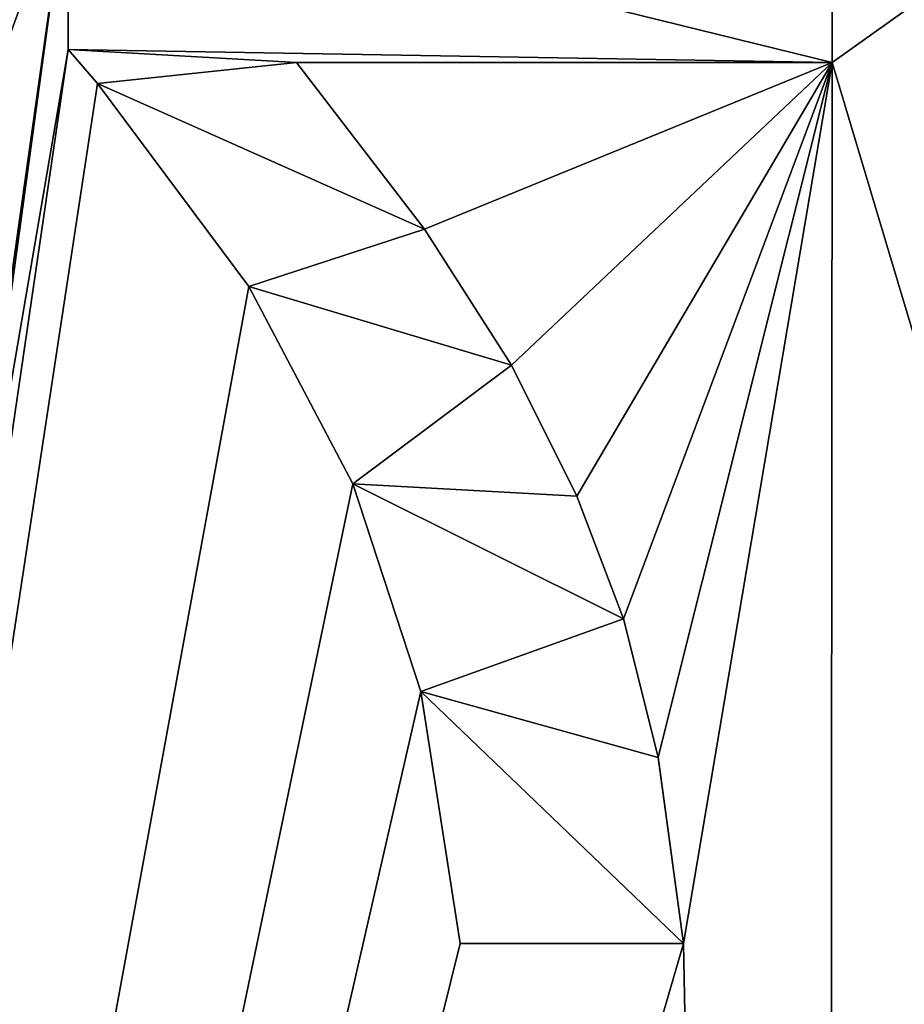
# Model space of a CAD drawing. Header units: millimetres. Extents: x -100 to 89, y -38 to 69.
# Tile 250 of 256: x -57.62 to -55.62, y 54.24 to 56.46. Entities that reach past the tile are written whole.
import ezdxf

# ---------------------------------------------------------------- set-up
doc = ezdxf.new("R2010")
doc.units = ezdxf.units.MM
doc.header["$LTSCALE"] = 65.185185
for name, color, linetype in [('3293', 7, 'CONTINUOUS'), ('479', 7, 'CONTINUOUS'), ('480', 7, 'CONTINUOUS'), ('533', 7, 'CONTINUOUS'), ('534', 7, 'CONTINUOUS'), ('535', 7, 'CONTINUOUS'), ('536', 7, 'CONTINUOUS'), ('537', 7, 'CONTINUOUS'), ('538', 7, 'CONTINUOUS'), ('539', 7, 'CONTINUOUS'), ('776', 7, 'CONTINUOUS'), ('777', 7, 'CONTINUOUS'), ('778', 7, 'CONTINUOUS')]:
    doc.layers.add(name, color=color, linetype=linetype)

msp = doc.modelspace()

# ---------------------------------------------------------------- linework, layer by layer
at = {"layer": '3293', "linetype": 'CONTINUOUS'}
for points in [[(-55.7834, 56.7901, 84.55), (-55.7834, 56.3658, 84.55), (-57.5095, 56.7901, 84.55), (-55.7834, 56.7901, 84.55)], [(-55.7834, 56.3658, 84.55), (-57.5095, 56.3947, 84.55), (-57.5095, 56.7901, 84.55), (-55.7834, 56.3658, 84.55)], [(-55.7834, 56.3658, 84.55), (-56.9936, 56.3658, 84.55), (-57.5095, 56.3947, 84.55), (-55.7834, 56.3658, 84.55)], [(-56.9936, 56.3658, 84.55), (-57.4433, 56.3183, 84.55), (-57.5095, 56.3947, 84.55), (-56.9936, 56.3658, 84.55)], [(-57.4433, 56.3183, 84.55), (-56.9936, 56.3658, 84.55), (-56.7043, 55.9892, 84.55), (-57.4433, 56.3183, 84.55)], [(-57.1012, 55.8594, 84.55), (-57.4433, 56.3183, 84.55), (-56.7043, 55.9892, 84.55), (-57.1012, 55.8594, 84.55)], [(-56.5081, 55.6819, 84.55), (-57.1012, 55.8594, 84.55), (-56.7043, 55.9892, 84.55), (-56.5081, 55.6819, 84.55)], [(-56.5081, 55.6819, 84.55), (-56.8666, 55.4136, 84.55), (-57.1012, 55.8594, 84.55), (-56.5081, 55.6819, 84.55)], [(-56.5081, 55.6819, 84.55), (-56.3606, 55.3857, 84.55), (-56.8666, 55.4136, 84.55), (-56.5081, 55.6819, 84.55)], [(-56.3606, 55.3857, 84.55), (-56.2545, 55.1084, 84.55), (-56.8666, 55.4136, 84.55), (-56.3606, 55.3857, 84.55)], [(-56.2545, 55.1084, 84.55), (-56.7125, 54.9449, 84.55), (-56.8666, 55.4136, 84.55), (-56.2545, 55.1084, 84.55)], [(-56.2545, 55.1084, 84.55), (-56.1764, 54.7957, 84.55), (-56.7125, 54.9449, 84.55), (-56.2545, 55.1084, 84.55)], [(-56.1764, 54.7957, 84.55), (-56.1195, 54.375, 84.55), (-56.7125, 54.9449, 84.55), (-56.1764, 54.7957, 84.55)], [(-56.1195, 54.375, 84.55), (-56.6236, 54.375, 84.55), (-56.7125, 54.9449, 84.55), (-56.1195, 54.375, 84.55)]]:
    msp.add_3dface(points, dxfattribs=at)
at = {"layer": '479', "linetype": 'CONTINUOUS'}
for points in [[(-87.0423, 61.5117, 87.05), (-96.6291, 49.4893, 87.05), (-43.9577, 61.5117, 87.05), (-87.0423, 61.5117, 87.05)], [(-43.9577, 61.5117, 87.05), (-96.6291, 49.4893, 87.05), (-34.3709, 49.4893, 87.05), (-43.9577, 61.5117, 87.05)]]:
    msp.add_3dface(points, dxfattribs=at)
at = {"layer": '480', "linetype": 'CONTINUOUS'}
for points in [[(-45.5165, 9.4428, 85.05), (-58.3679, 3.2536, 85.05), (-45.5165, 59.5572, 85.05), (-45.5165, 9.4428, 85.05)], [(-45.5165, 59.5572, 85.05), (-58.3679, 3.2536, 85.05), (-55.7993, 31.3477, 85.05), (-45.5165, 59.5572, 85.05)], [(-45.5165, 59.5572, 85.05), (-55.7993, 31.3477, 85.05), (-53.7553, 54.896, 85.05), (-45.5165, 59.5572, 85.05)], [(-57.9868, 56.6336, 85.05), (-57.5095, 56.7901, 85.05), (-57.8369, 56.4017, 85.05), (-57.9868, 56.6336, 85.05)], [(-57.8369, 56.4017, 85.05), (-57.5095, 56.7901, 85.05), (-57.7777, 56.0535, 85.05), (-57.8369, 56.4017, 85.05)], [(-57.5095, 56.7901, 85.05), (-57.7437, 55.1337, 85.05), (-57.7777, 56.0535, 85.05), (-57.5095, 56.7901, 85.05)], [(-57.5095, 56.7901, 85.05), (-57.5095, 56.3947, 85.05), (-57.7767, 54.8375, 85.05), (-57.5095, 56.7901, 85.05)], [(-57.7437, 55.1337, 85.05), (-57.5095, 56.7901, 85.05), (-57.7767, 54.8375, 85.05), (-57.7437, 55.1337, 85.05)], [(-55.1877, 56.7901, 85.05), (-55.4576, 55.2762, 85.05), (-55.7834, 56.3658, 85.05), (-55.1877, 56.7901, 85.05)], [(-55.7834, 56.7901, 85.05), (-55.1877, 56.7901, 85.05), (-55.7834, 56.3658, 85.05), (-55.7834, 56.7901, 85.05)], [(-57.4433, 56.3183, 85.05), (-59.5053, 42.7525, 85.05), (-57.5095, 56.3947, 85.05), (-57.4433, 56.3183, 85.05)], [(-57.5095, 56.3947, 85.05), (-59.5053, 42.7525, 85.05), (-57.7767, 54.8375, 85.05), (-57.5095, 56.3947, 85.05)], [(-56.9936, 56.3658, 85.05), (-55.7834, 56.3658, 85.05), (-56.7042, 55.989, 85.05), (-56.9936, 56.3658, 85.05)], [(-56.7042, 55.989, 85.05), (-55.7834, 56.3658, 85.05), (-56.5081, 55.6819, 85.05), (-56.7042, 55.989, 85.05)], [(-56.5081, 55.6819, 85.05), (-55.7834, 56.3658, 85.05), (-56.3606, 55.3857, 85.05), (-56.5081, 55.6819, 85.05)], [(-56.3606, 55.3857, 85.05), (-55.7834, 56.3658, 85.05), (-56.2545, 55.1084, 85.05), (-56.3606, 55.3857, 85.05)], [(-56.2545, 55.1084, 85.05), (-55.7834, 56.3658, 85.05), (-56.1765, 54.7961, 85.05), (-56.2545, 55.1084, 85.05)], [(-56.1765, 54.7961, 85.05), (-55.7834, 56.3658, 85.05), (-56.1195, 54.375, 85.05), (-56.1765, 54.7961, 85.05)], [(-55.7834, 56.3658, 85.05), (-55.7993, 37.6523, 85.05), (-56.1195, 54.375, 85.05), (-55.7834, 56.3658, 85.05)], [(-55.7834, 56.3658, 85.05), (-55.4576, 55.2762, 85.05), (-55.7993, 37.6523, 85.05), (-55.7834, 56.3658, 85.05)], [(-57.1012, 55.8594, 85.05), (-59.5053, 42.7525, 85.05), (-57.4433, 56.3183, 85.05), (-57.1012, 55.8594, 85.05)], [(-56.8666, 55.4136, 85.05), (-59.5053, 42.7525, 85.05), (-57.1012, 55.8594, 85.05), (-56.8666, 55.4136, 85.05)], [(-56.7124, 54.9449, 85.05), (-59.5053, 42.7525, 85.05), (-56.8666, 55.4136, 85.05), (-56.7124, 54.9449, 85.05)], [(-55.4576, 54.896, 85.05), (-55.7993, 31.3477, 85.05), (-55.4576, 55.2762, 85.05), (-55.4576, 54.896, 85.05)], [(-55.7993, 31.3477, 85.05), (-55.7993, 37.6523, 85.05), (-55.4576, 55.2762, 85.05), (-55.7993, 31.3477, 85.05)], [(-56.6236, 54.375, 85.05), (-59.5053, 42.7525, 85.05), (-56.7124, 54.9449, 85.05), (-56.6236, 54.375, 85.05)], [(-53.7553, 54.896, 85.05), (-55.7993, 31.3477, 85.05), (-54.7074, 54.375, 85.05), (-53.7553, 54.896, 85.05)], [(-55.1877, 54.375, 85.05), (-55.7993, 31.3477, 85.05), (-55.1877, 54.896, 85.05), (-55.1877, 54.375, 85.05)], [(-55.1877, 54.896, 85.05), (-55.7993, 31.3477, 85.05), (-55.4576, 54.896, 85.05), (-55.1877, 54.896, 85.05)], [(-55.7993, 37.6523, 85.05), (-59.5053, 42.7525, 85.05), (-56.1195, 54.375, 85.05), (-55.7993, 37.6523, 85.05)], [(-56.1195, 54.375, 85.05), (-59.5053, 42.7525, 85.05), (-56.6236, 54.375, 85.05), (-56.1195, 54.375, 85.05)], [(-54.7074, 54.375, 85.05), (-55.7993, 31.3477, 85.05), (-55.1877, 54.375, 85.05), (-54.7074, 54.375, 85.05)]]:
    msp.add_3dface(points, dxfattribs=at)
at = {"layer": '533', "linetype": 'CONTINUOUS'}
for points in [[(-55.7834, 56.7901, 85.05), (-55.7834, 56.3658, 85.05), (-55.7834, 56.3658, 84.55), (-55.7834, 56.7901, 85.05)], [(-55.7834, 56.7901, 84.55), (-55.7834, 56.7901, 85.05), (-55.7834, 56.3658, 84.55), (-55.7834, 56.7901, 84.55)]]:
    msp.add_3dface(points, dxfattribs=at)
at = {"layer": '534', "linetype": 'CONTINUOUS'}
for points in [[(-55.7834, 56.3658, 85.05), (-56.9936, 56.3658, 85.05), (-55.7834, 56.3658, 84.55), (-55.7834, 56.3658, 85.05)], [(-55.7834, 56.3658, 84.55), (-56.9936, 56.3658, 85.05), (-56.9936, 56.3658, 84.55), (-55.7834, 56.3658, 84.55)]]:
    msp.add_3dface(points, dxfattribs=at)
at = {"layer": '535', "linetype": 'CONTINUOUS'}
for points in [[(-56.5081, 55.6819, 85.05), (-56.3606, 55.3857, 85.05), (-56.5081, 55.6819, 84.55), (-56.5081, 55.6819, 85.05)], [(-56.5081, 55.6819, 84.55), (-56.3606, 55.3857, 85.05), (-56.3606, 55.3857, 84.55), (-56.5081, 55.6819, 84.55)], [(-56.3606, 55.3857, 85.05), (-56.2545, 55.1084, 85.05), (-56.3606, 55.3857, 84.55), (-56.3606, 55.3857, 85.05)], [(-56.3606, 55.3857, 84.55), (-56.2545, 55.1084, 85.05), (-56.2545, 55.1084, 84.55), (-56.3606, 55.3857, 84.55)]]:
    msp.add_3dface(points, dxfattribs=at)
at = {"layer": '536', "linetype": 'CONTINUOUS'}
for points in [[(-56.2545, 55.1084, 85.05), (-56.1765, 54.7961, 85.05), (-56.2545, 55.1084, 84.55), (-56.2545, 55.1084, 85.05)], [(-56.2545, 55.1084, 84.55), (-56.1765, 54.7961, 85.05), (-56.1764, 54.7957, 84.55), (-56.2545, 55.1084, 84.55)], [(-56.1765, 54.7961, 85.05), (-56.1195, 54.375, 85.05), (-56.1764, 54.7957, 84.55), (-56.1765, 54.7961, 85.05)], [(-56.1764, 54.7957, 84.55), (-56.1195, 54.375, 85.05), (-56.1195, 54.375, 84.55), (-56.1764, 54.7957, 84.55)]]:
    msp.add_3dface(points, dxfattribs=at)
at = {"layer": '537', "linetype": 'CONTINUOUS'}
for points in [[(-56.1195, 54.375, 85.05), (-56.6236, 54.375, 85.05), (-56.1195, 54.375, 84.55), (-56.1195, 54.375, 85.05)], [(-56.1195, 54.375, 84.55), (-56.6236, 54.375, 85.05), (-56.6236, 54.375, 84.55), (-56.1195, 54.375, 84.55)]]:
    msp.add_3dface(points, dxfattribs=at)
at = {"layer": '538', "linetype": 'CONTINUOUS'}
for points in [[(-56.7124, 54.9449, 85.05), (-56.8666, 55.4136, 85.05), (-56.7125, 54.9449, 84.55), (-56.7124, 54.9449, 85.05)], [(-56.7125, 54.9449, 84.55), (-56.8666, 55.4136, 85.05), (-56.8666, 55.4136, 84.55), (-56.7125, 54.9449, 84.55)], [(-56.6236, 54.375, 84.55), (-56.7124, 54.9449, 85.05), (-56.7125, 54.9449, 84.55), (-56.6236, 54.375, 84.55)], [(-56.6236, 54.375, 85.05), (-56.7124, 54.9449, 85.05), (-56.6236, 54.375, 84.55), (-56.6236, 54.375, 85.05)]]:
    msp.add_3dface(points, dxfattribs=at)
at = {"layer": '539', "linetype": 'CONTINUOUS'}
for points in [[(-57.1012, 55.8594, 85.05), (-57.4433, 56.3183, 85.05), (-57.1012, 55.8594, 84.55), (-57.1012, 55.8594, 85.05)], [(-57.1012, 55.8594, 84.55), (-57.4433, 56.3183, 85.05), (-57.4433, 56.3183, 84.55), (-57.1012, 55.8594, 84.55)], [(-56.8666, 55.4136, 85.05), (-57.1012, 55.8594, 85.05), (-56.8666, 55.4136, 84.55), (-56.8666, 55.4136, 85.05)], [(-56.8666, 55.4136, 84.55), (-57.1012, 55.8594, 85.05), (-57.1012, 55.8594, 84.55), (-56.8666, 55.4136, 84.55)]]:
    msp.add_3dface(points, dxfattribs=at)
at = {"layer": '776', "linetype": 'CONTINUOUS'}
for points in [[(-56.9936, 56.3658, 85.05), (-56.7042, 55.989, 85.05), (-56.9936, 56.3658, 84.55), (-56.9936, 56.3658, 85.05)], [(-56.9936, 56.3658, 84.55), (-56.7042, 55.989, 85.05), (-56.7043, 55.9892, 84.55), (-56.9936, 56.3658, 84.55)], [(-56.7042, 55.989, 85.05), (-56.5081, 55.6819, 85.05), (-56.7043, 55.9892, 84.55), (-56.7042, 55.989, 85.05)], [(-56.5081, 55.6819, 85.05), (-56.5081, 55.6819, 84.55), (-56.7043, 55.9892, 84.55), (-56.5081, 55.6819, 85.05)]]:
    msp.add_3dface(points, dxfattribs=at)
at = {"layer": '777', "linetype": 'CONTINUOUS'}
for points in [[(-57.4433, 56.3183, 85.05), (-57.5095, 56.3947, 85.05), (-57.5095, 56.3947, 84.55), (-57.4433, 56.3183, 85.05)], [(-57.4433, 56.3183, 84.55), (-57.4433, 56.3183, 85.05), (-57.5095, 56.3947, 84.55), (-57.4433, 56.3183, 84.55)]]:
    msp.add_3dface(points, dxfattribs=at)
at = {"layer": '778', "linetype": 'CONTINUOUS'}
for points in [[(-57.5095, 56.3947, 85.05), (-57.5095, 56.7901, 85.05), (-57.5095, 56.7901, 84.55), (-57.5095, 56.3947, 85.05)], [(-57.5095, 56.3947, 84.55), (-57.5095, 56.3947, 85.05), (-57.5095, 56.7901, 84.55), (-57.5095, 56.3947, 84.55)]]:
    msp.add_3dface(points, dxfattribs=at)

doc.saveas('drawing.dxf')
